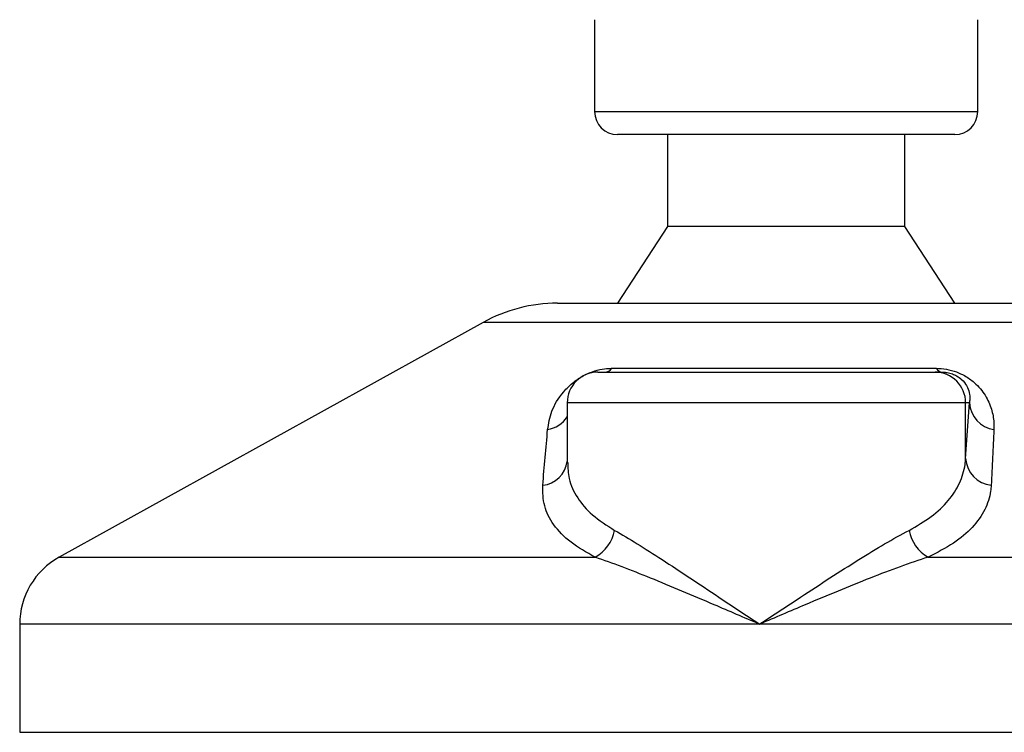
# Model space of a CAD drawing. Header units: millimetres. Extents: x 0 to 420, y 0 to 297.
# Tile 41 of 56: x 291.79 to 299.37, y 161.54 to 167.02. Entities that reach past the tile are written whole.
import ezdxf

# ---------------------------------------------------------------- set-up
doc = ezdxf.new("R2010")
doc.units = ezdxf.units.MM

msp = doc.modelspace()

# ---------------------------------------------------------------- linework, layer by layer
at = {"color": 7, "linetype": 'Continuous', "lineweight": 25}
for p, q in [((296.2139, 167.021), (296.2139, 166.3134)), ((299.1626, 166.3134), (299.1626, 167.021)), ((296.2139, 166.3134), (299.1626, 166.3134)), ((298.9856, 166.1365), (296.3909, 166.1365)), ((296.7742, 166.1365), (296.7742, 165.4288)), ((298.6023, 165.4288), (298.6023, 166.1365)), ((296.7742, 165.4288), (296.3909, 164.8391)), ((298.6023, 165.4288), (296.7742, 165.4288)), ((298.9856, 164.8391), (298.6023, 165.4288)), ((295.929, 164.8391), (299.4464, 164.8391)), ((295.3576, 164.6914), (292.095, 162.8844)), ((300.0189, 164.6914), (295.3576, 164.6914)), ((296.3463, 164.3379), (298.8434, 164.3379)), ((296.2395, 164.3083), (298.8335, 164.3083)), ((298.8335, 164.3083), (298.8878, 164.3083)), ((296.0036, 164.0724), (296.0036, 163.6135)), ((299.0692, 164.0724), (296.0036, 164.0724)), ((299.0692, 163.6439), (299.0692, 164.0724)), ((299.0692, 163.6439), (299.0987, 164.0724)), ((299.0987, 164.0724), (299.0692, 164.0724)), ((292.095, 162.8844), (296.2188, 162.8844)), ((298.78, 162.8844), (303.2815, 162.8844)), ((291.791, 162.3686), (291.791, 161.5366)), ((297.4837, 162.3686), (291.791, 162.3686)), ((303.5855, 162.3686), (297.4837, 162.3686)), ((291.791, 161.5366), (303.5819, 161.5366))]:
    msp.add_line(p, q, dxfattribs=at)
for centre, radius, start, end in [((296.3909, 166.3134), 0.1769, 180, 270), ((298.9856, 166.3134), 0.1769, 270, 0), ((295.929, 163.6596), 1.1794, 90, 118.97971), ((296.2895, 164.3772), 0.069, 274.23151, 325.2865), ((298.8942, 164.3661), 0.0581, 209.05163, 263.76168), ((296.2395, 164.0724), 0.2359, 90, 180), ((298.8334, 164.0725), 0.2358, 359.98276, 89.98275), ((299.3211, 164.0862), 0.2228, 183.54488, 261.10645), ((295.8119, 164.0918), 0.2295, 280.3615, 326.68384), ((299.2918, 163.6591), 0.2231, 183.90875, 263.2912), ((295.79, 163.6517), 0.2157, 276.74568, 352.01298), ((296.0756, 163.1459), 0.2981, 298.723, 349.35207), ((298.9364, 163.1505), 0.3087, 191.16088, 239.55225), ((292.3807, 162.3686), 0.5897, 118.97971, 180)]:
    msp.add_arc(centre, radius, start, end, dxfattribs=at)
for points, knots in [([(295.8531, 163.8661), (295.8606, 163.913), (295.8755, 164.0067), (295.9488, 164.1322), (296.0409, 164.2258), (296.1202, 164.2792), (296.1964, 164.3138), (296.2712, 164.3333), (296.3209, 164.3377), (296.344, 164.3378), (296.3463, 164.3379)], [0, 0, 0, 0, 0.279169, 0.556616, 0.699103, 0.79156, 0.861484, 0.930808, 0.993266, 1, 1, 1, 1]), ([(298.8434, 164.3379), (298.869, 164.3367), (298.9206, 164.3343), (298.9981, 164.3124), (299.0733, 164.2769), (299.1571, 164.2153), (299.2266, 164.1268), (299.2719, 164.0235), (299.2874, 163.9361), (299.2868, 163.8844), (299.2866, 163.8661)], [0, 0, 0, 0, 0.071573, 0.144347, 0.208335, 0.30966, 0.49233, 0.691189, 0.890525, 1, 1, 1, 1]), ([(298.8878, 164.3083), (298.8956, 164.3081), (298.908, 164.3079), (298.9291, 164.3051), (298.9491, 164.3008), (298.9688, 164.2946), (298.9856, 164.2875), (299.0124, 164.2737), (299.0501, 164.2441), (299.0938, 164.1815), (299.1038, 164.1232), (299.0996, 164.0816), (299.0987, 164.0724)], [0, 0, 0, 0, 0.0326282, 0.0525244, 0.0758401, 0.1000535, 0.1224526, 0.1468975, 0.2362249, 0.4244765, 0.873292, 1, 1, 1, 1]), ([(295.8154, 163.4375), (295.8215, 163.5093), (295.8337, 163.6537), (295.8466, 163.7951), (295.8531, 163.8661)], [0, 0, 0, 0, 0.497852, 1, 1, 1, 1]), ([(299.2866, 163.8661), (299.2833, 163.7957), (299.2767, 163.6543), (299.2694, 163.51), (299.2658, 163.4375)], [0, 0, 0, 0, 0.497854, 1, 1, 1, 1]), ([(298.6336, 163.0908), (298.693, 163.125), (298.8137, 163.1946), (298.9414, 163.3176), (299.0287, 163.4527), (299.0624, 163.5635), (299.068, 163.6289), (299.0692, 163.6439)], [0, 0, 0, 0, 0.228305, 0.463478, 0.693813, 0.929744, 1, 1, 1, 1]), ([(296.0074, 163.6135), (296.0087, 163.5716), (296.0119, 163.4761), (296.0765, 163.3404), (296.1892, 163.2046), (296.3081, 163.1291), (296.3686, 163.0908)], [0, 0, 0, 0, 0.20821, 0.474202, 0.732782, 1, 1, 1, 1]), ([(296.2188, 162.8844), (296.1532, 162.9214), (296.0194, 162.9965), (295.8935, 163.1308), (295.8177, 163.2779), (295.8162, 163.3838), (295.8154, 163.4375)], [0, 0, 0, 0, 0.246353, 0.501468, 0.747263, 1, 1, 1, 1]), ([(299.2658, 163.4375), (299.2645, 163.4225), (299.2593, 163.3583), (299.2232, 163.2474), (299.1277, 163.1133), (298.9842, 162.9892), (298.8487, 162.9197), (298.78, 162.8844)], [0, 0, 0, 0, 0.0699949, 0.2998887, 0.53536, 0.7642956, 1, 1, 1, 1]), ([(296.3686, 163.0908), (296.4251, 163.0579), (296.5383, 162.9921), (296.7346, 162.8657), (296.9456, 162.7272), (297.1955, 162.5607), (297.3775, 162.4392), (297.4828, 162.3692), (297.4837, 162.3686)], [0, 0, 0, 0, 0.181527, 0.363288, 0.552283, 0.741362, 0.997754, 1, 1, 1, 1]), ([(297.4837, 162.3686), (297.4846, 162.3692), (297.5899, 162.4392), (297.7725, 162.5602), (298.0276, 162.7267), (298.2445, 162.8647), (298.4509, 162.9915), (298.5722, 163.0574), (298.6336, 163.0908)], [0, 0, 0, 0, 0.002246, 0.258637, 0.445942, 0.636711, 0.816048, 1, 1, 1, 1]), ([(297.4837, 162.3686), (297.4827, 162.369), (297.3658, 162.419), (297.0786, 162.5425), (296.7227, 162.6929), (296.421, 162.8136), (296.2866, 162.8607), (296.2188, 162.8844)], [0, 0, 0, 0, 0.002215, 0.258094, 0.6355, 0.816059, 1, 1, 1, 1]), ([(298.78, 162.8844), (298.7092, 162.861), (298.5675, 162.814), (298.2548, 162.6932), (297.8906, 162.5425), (297.6016, 162.419), (297.4847, 162.369), (297.4837, 162.3686)], [0, 0, 0, 0, 0.182179, 0.3645, 0.741906, 0.997785, 1, 1, 1, 1])]:
    msp.add_open_spline(points, degree=3, knots=knots, dxfattribs=at)

doc.saveas('drawing.dxf')
